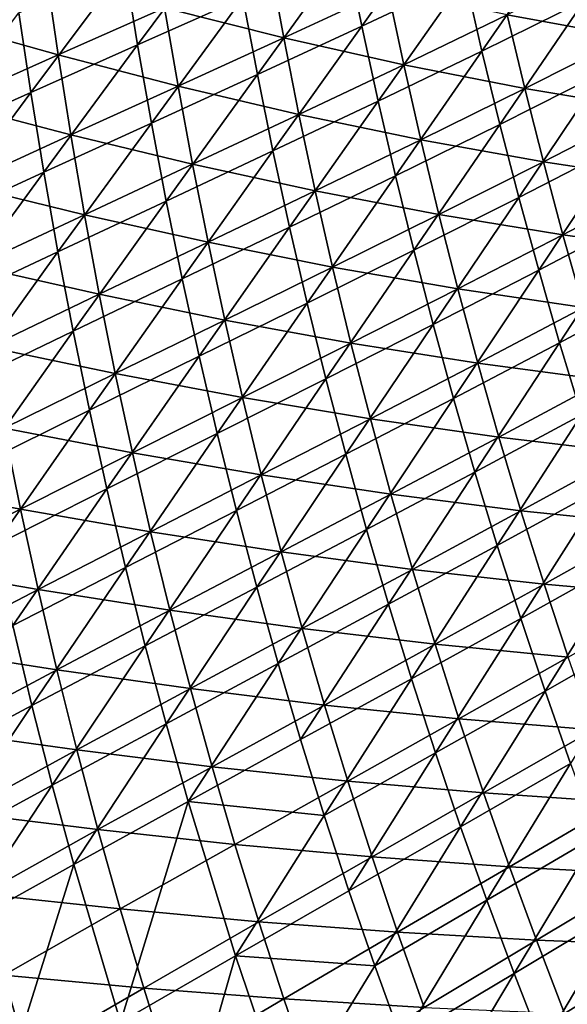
# Model space of a CAD drawing. Header units: metres. Extents: x 0 to 1400, y -1400 to 0.
# Tile 33 of 256: x 151 to 198, y -938 to -854. Entities that reach past the tile are written whole.
import ezdxf

# ---------------------------------------------------------------- set-up
doc = ezdxf.new("R2010")
doc.units = ezdxf.units.M

msp = doc.modelspace()

# ---------------------------------------------------------------- linework, layer by layer
at = {"layer": 'None'}
for points in [[(187.889465, -843.908386, -394.328583), (180.439438, -854.375427, -365.977417), (179.135239, -847.949524, -365.99765)], [(189.253189, -850.215393, -394.310333), (180.439438, -854.375427, -365.977417), (187.889465, -843.908386, -394.328583)], [(161.268875, -855.986938, -309.597565), (160.182373, -849.291443, -309.621643), (169.111542, -845.396118, -337.77597)], [(161.268875, -855.986938, -309.597565), (169.111542, -845.396118, -337.77597), (170.264709, -851.963684, -337.75354)], [(190.701065, -856.502502, -394.292328), (189.253189, -850.215393, -394.310333), (197.950287, -846.002014, -422.708099)], [(199.452103, -852.175842, -422.692719), (190.701065, -856.502502, -394.292328), (197.950287, -846.002014, -422.708099)], [(153.489838, -849.995483, -280.581177), (143.489853, -846.990906, -252.606033), (144.305969, -853.982605, -252.568161)], [(171.506714, -858.513855, -337.731476), (170.264709, -851.963684, -337.75354), (179.135239, -847.949524, -365.99765)], [(179.135239, -847.949524, -365.99765), (180.439438, -854.375427, -365.977417), (171.506714, -858.513855, -337.731476)], [(163.578873, -852.798523, -308.636566), (173.756439, -855.368774, -336.771851), (172.54718, -848.800842, -336.805359)], [(172.54718, -848.800842, -336.805359), (173.756439, -855.368774, -336.771851), (182.658127, -851.254211, -365.01474)], [(152.137192, -860.056091, -281.525543), (151.118668, -853.229126, -281.550781), (160.182373, -849.291443, -309.621643)], [(152.137192, -860.056091, -281.525543), (160.182373, -849.291443, -309.621643), (161.268875, -855.986938, -309.597565)], [(203.128296, -855.286011, -421.653503), (201.571136, -849.115723, -421.675873), (192.85405, -853.422729, -393.296387)], [(154.472412, -856.840637, -280.544159), (153.489838, -849.995483, -280.581177), (144.305969, -853.982605, -252.568161)], [(163.578873, -852.798523, -308.636566), (153.489838, -849.995483, -280.581177), (154.472412, -856.840637, -280.544159)], [(181.830261, -860.782104, -365.95752), (180.439438, -854.375427, -365.977417), (189.253189, -850.215393, -394.310333)], [(190.701065, -856.502502, -394.292328), (181.830261, -860.782104, -365.95752), (189.253189, -850.215393, -394.310333)], [(173.756439, -855.368774, -336.771851), (184.018616, -857.679382, -364.984314), (182.658127, -851.254211, -365.01474)], [(182.658127, -851.254211, -365.01474), (184.018616, -857.679382, -364.984314), (192.85405, -853.422729, -393.296387)], [(162.446686, -862.665771, -309.573883), (161.268875, -855.986938, -309.597565), (170.264709, -851.963684, -337.75354)], [(162.446686, -862.665771, -309.573883), (170.264709, -851.963684, -337.75354), (171.506714, -858.513855, -337.731476)], [(192.233215, -862.768738, -394.274597), (190.701065, -856.502502, -394.292328), (199.452103, -852.175842, -422.692719)], [(201.035721, -858.328369, -422.677521), (192.233215, -862.768738, -394.274597), (199.452103, -852.175842, -422.692719)], [(142.8591, -864.208191, -253.533447), (151.118668, -853.229126, -281.550781), (152.137192, -860.056091, -281.525543)], [(164.722931, -859.496582, -308.601196), (163.578873, -852.798523, -308.636566), (154.472412, -856.840637, -280.544159)], [(173.756439, -855.368774, -336.771851), (163.578873, -852.798523, -308.636566), (164.722931, -859.496582, -308.601196)], [(144.305969, -853.982605, -252.568161), (145.218994, -860.963318, -252.530731), (154.472412, -856.840637, -280.544159)], [(184.018616, -857.679382, -364.984314), (194.358398, -859.707886, -393.269897), (192.85405, -853.422729, -393.296387)], [(192.85405, -853.422729, -393.296387), (194.358398, -859.707886, -393.269897), (203.128296, -855.286011, -421.653503)], [(180.439438, -854.375427, -365.977417), (172.837875, -865.045471, -337.709808), (171.506714, -858.513855, -337.731476)], [(181.830261, -860.782104, -365.95752), (172.837875, -865.045471, -337.709808), (180.439438, -854.375427, -365.977417)], [(175.056107, -861.920349, -336.7388), (173.756439, -855.368774, -336.771851), (164.722931, -859.496582, -308.601196)], [(184.018616, -857.679382, -364.984314), (173.756439, -855.368774, -336.771851), (175.056107, -861.920349, -336.7388)], [(194.358398, -859.707886, -393.269897), (204.768433, -861.435425, -421.631531), (203.128296, -855.286011, -421.653503)], [(153.249496, -866.867249, -281.500732), (152.137192, -860.056091, -281.525543), (161.268875, -855.986938, -309.597565)], [(153.249496, -866.867249, -281.500732), (161.268875, -855.986938, -309.597565), (162.446686, -862.665771, -309.573883)], [(183.307922, -867.168396, -365.937958), (181.830261, -860.782104, -365.95752), (190.701065, -856.502502, -394.292328)], [(192.233215, -862.768738, -394.274597), (183.307922, -867.168396, -365.937958), (190.701065, -856.502502, -394.292328)], [(145.218994, -860.963318, -252.530731), (155.550003, -863.672485, -280.507599), (154.472412, -856.840637, -280.544159)], [(154.472412, -856.840637, -280.544159), (155.550003, -863.672485, -280.507599), (164.722931, -859.496582, -308.601196)], [(185.467117, -864.08606, -364.954346), (184.018616, -857.679382, -364.984314), (175.056107, -861.920349, -336.7388)], [(194.358398, -859.707886, -393.269897), (184.018616, -857.679382, -364.984314), (185.467117, -864.08606, -364.954346)], [(163.716202, -869.326843, -309.550629), (162.446686, -862.665771, -309.573883), (171.506714, -858.513855, -337.731476)], [(171.506714, -858.513855, -337.731476), (172.837875, -865.045471, -337.709808), (163.716202, -869.326843, -309.550629)], [(193.849792, -869.012939, -394.25708), (192.233215, -862.768738, -394.274597), (201.035721, -858.328369, -422.677521)], [(202.701187, -864.458435, -422.662476), (193.849792, -869.012939, -394.25708), (201.035721, -858.328369, -422.677521)], [(155.550003, -863.672485, -280.507599), (165.95993, -866.179138, -308.566284), (164.722931, -859.496582, -308.601196)], [(164.722931, -859.496582, -308.601196), (165.95993, -866.179138, -308.566284), (175.056107, -861.920349, -336.7388)], [(195.948227, -865.972595, -393.243805), (194.358398, -859.707886, -393.269897), (185.467117, -864.08606, -364.954346)], [(204.768433, -861.435425, -421.631531), (194.358398, -859.707886, -393.269897), (195.948227, -865.972595, -393.243805)], [(143.905319, -871.154236, -253.508179), (142.8591, -864.208191, -253.533447), (152.137192, -860.056091, -281.525543)], [(143.905319, -871.154236, -253.508179), (152.137192, -860.056091, -281.525543), (153.249496, -866.867249, -281.500732)], [(174.258484, -871.557373, -337.688538), (172.837875, -865.045471, -337.709808), (181.830261, -860.782104, -365.95752)], [(183.307922, -867.168396, -365.937958), (174.258484, -871.557373, -337.688538), (181.830261, -860.782104, -365.95752)], [(155.550003, -863.672485, -280.507599), (145.218994, -860.963318, -252.530731), (146.229538, -867.931763, -252.49379)], [(206.491455, -867.562622, -421.609955), (204.768433, -861.435425, -421.631531), (195.948227, -865.972595, -393.243805)], [(165.95993, -866.179138, -308.566284), (176.44635, -868.454102, -336.706268), (175.056107, -861.920349, -336.7388)], [(175.056107, -861.920349, -336.7388), (176.44635, -868.454102, -336.706268), (185.467117, -864.08606, -364.954346)], [(154.4561, -873.661316, -281.476318), (153.249496, -866.867249, -281.500732), (162.446686, -862.665771, -309.573883)], [(154.4561, -873.661316, -281.476318), (162.446686, -862.665771, -309.573883), (163.716202, -869.326843, -309.550629)], [(184.872665, -873.533203, -365.918762), (183.307922, -867.168396, -365.937958), (192.233215, -862.768738, -394.274597)], [(193.849792, -869.012939, -394.25708), (184.872665, -873.533203, -365.918762), (192.233215, -862.768738, -394.274597)], [(156.723114, -870.489746, -280.471588), (155.550003, -863.672485, -280.507599), (146.229538, -867.931763, -252.49379)], [(165.95993, -866.179138, -308.566284), (155.550003, -863.672485, -280.507599), (156.723114, -870.489746, -280.471588)], [(176.44635, -868.454102, -336.706268), (187.003662, -870.472778, -364.924866), (185.467117, -864.08606, -364.954346)], [(185.467117, -864.08606, -364.954346), (187.003662, -870.472778, -364.924866), (195.948227, -865.972595, -393.243805)], [(172.837875, -865.045471, -337.709808), (165.07782, -875.968872, -309.527771), (163.716202, -869.326843, -309.550629)], [(174.258484, -871.557373, -337.688538), (165.07782, -875.968872, -309.527771), (172.837875, -865.045471, -337.709808)], [(195.550934, -875.234009, -394.239868), (193.849792, -869.012939, -394.25708), (202.701187, -864.458435, -422.662476)], [(204.448578, -870.564941, -422.647583), (195.550934, -875.234009, -394.239868), (202.701187, -864.458435, -422.662476)], [(167.290115, -872.844727, -308.531921), (165.95993, -866.179138, -308.566284), (156.723114, -870.489746, -280.471588)], [(176.44635, -868.454102, -336.706268), (165.95993, -866.179138, -308.566284), (167.290115, -872.844727, -308.531921)], [(187.003662, -870.472778, -364.924866), (197.623535, -872.215576, -393.218201), (195.948227, -865.972595, -393.243805)], [(195.948227, -865.972595, -393.243805), (197.623535, -872.215576, -393.218201), (206.491455, -867.562622, -421.609955)], [(145.048416, -878.084045, -253.483307), (143.905319, -871.154236, -253.508179), (153.249496, -866.867249, -281.500732)], [(145.048416, -878.084045, -253.483307), (153.249496, -866.867249, -281.500732), (154.4561, -873.661316, -281.476318)], [(175.76886, -878.04834, -337.667664), (174.258484, -871.557373, -337.688538), (183.307922, -867.168396, -365.937958)], [(184.872665, -873.533203, -365.918762), (175.76886, -878.04834, -337.667664), (183.307922, -867.168396, -365.937958)], [(197.623535, -872.215576, -393.218201), (208.297256, -873.666504, -421.588776), (206.491455, -867.562622, -421.609955)], [(146.229538, -867.931763, -252.49379), (147.33815, -874.886414, -252.457367), (156.723114, -870.489746, -280.471588)], [(177.927307, -874.968628, -336.674255), (176.44635, -868.454102, -336.706268), (167.290115, -872.844727, -308.531921)], [(187.003662, -870.472778, -364.924866), (176.44635, -868.454102, -336.706268), (177.927307, -874.968628, -336.674255)], [(186.524689, -879.875366, -365.899902), (184.872665, -873.533203, -365.918762), (193.849792, -869.012939, -394.25708)], [(195.550934, -875.234009, -394.239868), (186.524689, -879.875366, -365.899902), (193.849792, -869.012939, -394.25708)], [(155.757477, -880.437073, -281.452332), (154.4561, -873.661316, -281.476318), (163.716202, -869.326843, -309.550629)], [(163.716202, -869.326843, -309.550629), (165.07782, -875.968872, -309.527771), (155.757477, -880.437073, -281.452332)], [(147.33815, -874.886414, -252.457367), (157.99205, -877.290833, -280.436096), (156.723114, -870.489746, -280.471588)], [(156.723114, -870.489746, -280.471588), (157.99205, -877.290833, -280.436096), (167.290115, -872.844727, -308.531921)], [(188.628357, -876.838318, -364.895905), (187.003662, -870.472778, -364.924866), (177.927307, -874.968628, -336.674255)], [(197.623535, -872.215576, -393.218201), (187.003662, -870.472778, -364.924866), (188.628357, -876.838318, -364.895905)], [(197.336792, -881.430847, -394.2229), (195.550934, -875.234009, -394.239868), (204.448578, -870.564941, -422.647583)], [(206.277969, -876.646973, -422.632874), (197.336792, -881.430847, -394.2229), (204.448578, -870.564941, -422.647583)], [(166.531937, -882.590637, -309.505371), (165.07782, -875.968872, -309.527771), (174.258484, -871.557373, -337.688538)], [(175.76886, -878.04834, -337.667664), (166.531937, -882.590637, -309.505371), (174.258484, -871.557373, -337.688538)], [(199.384277, -878.435547, -393.193054), (197.623535, -872.215576, -393.218201), (188.628357, -876.838318, -364.895905)], [(208.297256, -873.666504, -421.588776), (197.623535, -872.215576, -393.218201), (199.384277, -878.435547, -393.193054)], [(157.99205, -877.290833, -280.436096), (168.713715, -879.49176, -308.498108), (167.290115, -872.844727, -308.531921)], [(167.290115, -872.844727, -308.531921), (168.713715, -879.49176, -308.498108), (177.927307, -874.968628, -336.674255)], [(146.288971, -884.996155, -253.458862), (145.048416, -878.084045, -253.483307), (154.4561, -873.661316, -281.476318)], [(146.288971, -884.996155, -253.458862), (154.4561, -873.661316, -281.476318), (155.757477, -880.437073, -281.452332)], [(177.369308, -884.517273, -337.647217), (175.76886, -878.04834, -337.667664), (184.872665, -873.533203, -365.918762)], [(186.524689, -879.875366, -365.899902), (177.369308, -884.517273, -337.647217), (184.872665, -873.533203, -365.918762)], [(157.99205, -877.290833, -280.436096), (147.33815, -874.886414, -252.457367), (148.545258, -881.825745, -252.421448)], [(168.713715, -879.49176, -308.498108), (179.499115, -881.462524, -336.642761), (177.927307, -874.968628, -336.674255)], [(177.927307, -874.968628, -336.674255), (179.499115, -881.462524, -336.642761), (188.628357, -876.838318, -364.895905)], [(165.07782, -875.968872, -309.527771), (157.154114, -887.193237, -281.428802), (155.757477, -880.437073, -281.452332)], [(166.531937, -882.590637, -309.505371), (157.154114, -887.193237, -281.428802), (165.07782, -875.968872, -309.527771)], [(188.264236, -886.193787, -365.881409), (186.524689, -879.875366, -365.899902), (195.550934, -875.234009, -394.239868)], [(197.336792, -881.430847, -394.2229), (188.264236, -886.193787, -365.881409), (195.550934, -875.234009, -394.239868)], [(199.207489, -887.602478, -394.206238), (197.336792, -881.430847, -394.2229), (206.277969, -876.646973, -422.632874)], [(159.357117, -884.074097, -280.401123), (157.99205, -877.290833, -280.436096), (148.545258, -881.825745, -252.421448)], [(168.713715, -879.49176, -308.498108), (157.99205, -877.290833, -280.436096), (159.357117, -884.074097, -280.401123)], [(179.499115, -881.462524, -336.642761), (190.341232, -883.181274, -364.867432), (188.628357, -876.838318, -364.895905)], [(188.628357, -876.838318, -364.895905), (190.341232, -883.181274, -364.867432), (199.384277, -878.435547, -393.193054)], [(168.078964, -889.190918, -309.483429), (166.531937, -882.590637, -309.505371), (175.76886, -878.04834, -337.667664)], [(177.369308, -884.517273, -337.647217), (168.078964, -889.190918, -309.483429), (175.76886, -878.04834, -337.667664)], [(190.341232, -883.181274, -364.867432), (201.230453, -884.631226, -393.168396), (199.384277, -878.435547, -393.193054)], [(170.230957, -886.118774, -308.464844), (168.713715, -879.49176, -308.498108), (159.357117, -884.074097, -280.401123)], [(179.499115, -881.462524, -336.642761), (168.713715, -879.49176, -308.498108), (170.230957, -886.118774, -308.464844)], [(179.06015, -890.962891, -337.627167), (177.369308, -884.517273, -337.647217), (186.524689, -879.875366, -365.899902)], [(188.264236, -886.193787, -365.881409), (179.06015, -890.962891, -337.627167), (186.524689, -879.875366, -365.899902)], [(147.627579, -891.889343, -253.434845), (146.288971, -884.996155, -253.458862), (155.757477, -880.437073, -281.452332)], [(155.757477, -880.437073, -281.452332), (157.154114, -887.193237, -281.428802), (147.627579, -891.889343, -253.434845)], [(148.545258, -881.825745, -252.421448), (149.851257, -888.747986, -252.386093), (159.357117, -884.074097, -280.401123)], [(181.161942, -887.934326, -336.611816), (179.499115, -881.462524, -336.642761), (170.230957, -886.118774, -308.464844)], [(190.341232, -883.181274, -364.867432), (179.499115, -881.462524, -336.642761), (181.161942, -887.934326, -336.611816)], [(190.091522, -892.487305, -365.863281), (188.264236, -886.193787, -365.881409), (197.336792, -881.430847, -394.2229)], [(199.207489, -887.602478, -394.206238), (190.091522, -892.487305, -365.863281), (197.336792, -881.430847, -394.2229)], [(158.646515, -893.928589, -281.405731), (157.154114, -887.193237, -281.428802), (166.531937, -882.590637, -309.505371)], [(168.078964, -889.190918, -309.483429), (158.646515, -893.928589, -281.405731), (166.531937, -882.590637, -309.505371)], [(192.142349, -889.500305, -364.839508), (190.341232, -883.181274, -364.867432), (181.161942, -887.934326, -336.611816)], [(201.230453, -884.631226, -393.168396), (190.341232, -883.181274, -364.867432), (192.142349, -889.500305, -364.839508)], [(149.851257, -888.747986, -252.386093), (160.818665, -890.837952, -280.36676), (159.357117, -884.074097, -280.401123)], [(159.357117, -884.074097, -280.401123), (160.818665, -890.837952, -280.36676), (170.230957, -886.118774, -308.464844)], [(169.719299, -895.768555, -309.461914), (168.078964, -889.190918, -309.483429), (177.369308, -884.517273, -337.647217)], [(179.06015, -890.962891, -337.627167), (169.719299, -895.768555, -309.461914), (177.369308, -884.517273, -337.647217)], [(203.162048, -890.801331, -393.144257), (201.230453, -884.631226, -393.168396), (192.142349, -889.500305, -364.839508)], [(160.818665, -890.837952, -280.36676), (171.842072, -892.724182, -308.432159), (170.230957, -886.118774, -308.464844)], [(170.230957, -886.118774, -308.464844), (171.842072, -892.724182, -308.432159), (181.161942, -887.934326, -336.611816)], [(180.84169, -897.384155, -337.607574), (179.06015, -890.962891, -337.627167), (188.264236, -886.193787, -365.881409)], [(190.091522, -892.487305, -365.863281), (180.84169, -897.384155, -337.607574), (188.264236, -886.193787, -365.881409)], [(157.154114, -887.193237, -281.428802), (149.064819, -898.762268, -253.411285), (147.627579, -891.889343, -253.434845)], [(158.646515, -893.928589, -281.405731), (149.064819, -898.762268, -253.411285), (157.154114, -887.193237, -281.428802)], [(192.006775, -898.754883, -365.845551), (190.091522, -892.487305, -365.863281), (199.207489, -887.602478, -394.206238)], [(201.163208, -893.747681, -394.18985), (192.006775, -898.754883, -365.845551), (199.207489, -887.602478, -394.206238)], [(171.842072, -892.724182, -308.432159), (182.915894, -894.382568, -336.581482), (181.161942, -887.934326, -336.611816)], [(181.161942, -887.934326, -336.611816), (182.915894, -894.382568, -336.581482), (192.142349, -889.500305, -364.839508)], [(140.189911, -893.545715, -224.45578), (151.256561, -895.651367, -252.351303), (149.851257, -888.747986, -252.386093)], [(149.851257, -888.747986, -252.386093), (151.256561, -895.651367, -252.351303), (160.818665, -890.837952, -280.36676)], [(160.235168, -900.641785, -281.383087), (158.646515, -893.928589, -281.405731), (168.078964, -889.190918, -309.483429)], [(169.719299, -895.768555, -309.461914), (160.235168, -900.641785, -281.383087), (168.078964, -889.190918, -309.483429)], [(182.915894, -894.382568, -336.581482), (194.031784, -895.794067, -364.812134), (192.142349, -889.500305, -364.839508)], [(192.142349, -889.500305, -364.839508), (194.031784, -895.794067, -364.812134), (203.162048, -890.801331, -393.144257)], [(151.256561, -895.651367, -252.351303), (162.376968, -897.58075, -280.332977), (160.818665, -890.837952, -280.36676)], [(160.818665, -890.837952, -280.36676), (162.376968, -897.58075, -280.332977), (171.842072, -892.724182, -308.432159)], [(171.453323, -902.322266, -309.440887), (169.719299, -895.768555, -309.461914), (179.06015, -890.962891, -337.627167)], [(180.84169, -897.384155, -337.607574), (171.453323, -902.322266, -309.440887), (179.06015, -890.962891, -337.627167)], [(194.031784, -895.794067, -364.812134), (205.179031, -896.94458, -393.120636), (203.162048, -890.801331, -393.144257)], [(162.376968, -897.58075, -280.332977), (173.547287, -899.306519, -308.400055), (171.842072, -892.724182, -308.432159)], [(171.842072, -892.724182, -308.432159), (173.547287, -899.306519, -308.400055), (182.915894, -894.382568, -336.581482)], [(182.714233, -903.779846, -337.58844), (180.84169, -897.384155, -337.607574), (190.091522, -892.487305, -365.863281)], [(192.006775, -898.754883, -365.845551), (182.714233, -903.779846, -337.58844), (190.091522, -892.487305, -365.863281)], [(140.189911, -893.545715, -224.45578), (141.539047, -900.590271, -224.42131), (151.256561, -895.651367, -252.351303)], [(150.601288, -905.613647, -253.388184), (149.064819, -898.762268, -253.411285), (158.646515, -893.928589, -281.405731)], [(160.235168, -900.641785, -281.383087), (150.601288, -905.613647, -253.388184), (158.646515, -893.928589, -281.405731)], [(173.547287, -899.306519, -308.400055), (184.761139, -900.805908, -336.551697), (182.915894, -894.382568, -336.581482)], [(182.915894, -894.382568, -336.581482), (184.761139, -900.805908, -336.551697), (194.031784, -895.794067, -364.812134)], [(194.010208, -904.995239, -365.828217), (192.006775, -898.754883, -365.845551), (201.163208, -893.747681, -394.18985)], [(203.204041, -899.865479, -394.173767), (194.010208, -904.995239, -365.828217), (201.163208, -893.747681, -394.18985)], [(141.539047, -900.590271, -224.42131), (152.761566, -902.534241, -252.317108), (151.256561, -895.651367, -252.351303)], [(151.256561, -895.651367, -252.351303), (152.761566, -902.534241, -252.317108), (162.376968, -897.58075, -280.332977)], [(161.920578, -907.331543, -281.360962), (160.235168, -900.641785, -281.383087), (169.719299, -895.768555, -309.461914)], [(171.453323, -902.322266, -309.440887), (161.920578, -907.331543, -281.360962), (169.719299, -895.768555, -309.461914)], [(184.761139, -900.805908, -336.551697), (196.009583, -902.061157, -364.785339), (194.031784, -895.794067, -364.812134)], [(194.031784, -895.794067, -364.812134), (196.009583, -902.061157, -364.785339), (205.179031, -896.94458, -393.120636)], [(196.009583, -902.061157, -364.785339), (207.281403, -903.059814, -393.097534), (205.179031, -896.94458, -393.120636)], [(152.761566, -902.534241, -252.317108), (164.032379, -904.300903, -280.299805), (162.376968, -897.58075, -280.332977)], [(162.376968, -897.58075, -280.332977), (164.032379, -904.300903, -280.299805), (173.547287, -899.306519, -308.400055)], [(173.281464, -908.85083, -309.420319), (171.453323, -902.322266, -309.440887), (180.84169, -897.384155, -337.607574)], [(182.714233, -903.779846, -337.58844), (173.281464, -908.85083, -309.420319), (180.84169, -897.384155, -337.607574)], [(164.032379, -904.300903, -280.299805), (175.346817, -905.864258, -308.368591), (173.547287, -899.306519, -308.400055)], [(173.547287, -899.306519, -308.400055), (175.346817, -905.864258, -308.368591), (184.761139, -900.805908, -336.551697)], [(184.678085, -910.148804, -337.569733), (182.714233, -903.779846, -337.58844), (192.006775, -898.754883, -365.845551)], [(194.010208, -904.995239, -365.828217), (184.678085, -910.148804, -337.569733), (192.006775, -898.754883, -365.845551)], [(196.101868, -911.207336, -365.81131), (194.010208, -904.995239, -365.828217), (203.204041, -899.865479, -394.173767)], [(205.329987, -905.954651, -394.15802), (196.101868, -911.207336, -365.81131), (203.204041, -899.865479, -394.173767)], [(141.539047, -900.590271, -224.42131), (142.990799, -907.614807, -224.387421), (152.761566, -902.534241, -252.317108)], [(152.237549, -912.442078, -253.365555), (150.601288, -905.613647, -253.388184), (160.235168, -900.641785, -281.383087)], [(161.920578, -907.331543, -281.360962), (152.237549, -912.442078, -253.365555), (160.235168, -900.641785, -281.383087)], [(175.346817, -905.864258, -308.368591), (186.697815, -907.20282, -336.522552), (184.761139, -900.805908, -336.551697)], [(184.761139, -900.805908, -336.551697), (186.697815, -907.20282, -336.522552), (196.009583, -902.061157, -364.785339)], [(186.697815, -907.20282, -336.522552), (198.075806, -908.300354, -364.759125), (196.009583, -902.061157, -364.785339)], [(196.009583, -902.061157, -364.785339), (198.075806, -908.300354, -364.759125), (207.281403, -903.059814, -393.097534)], [(142.990799, -907.614807, -224.387421), (154.366669, -909.394836, -252.283524), (152.761566, -902.534241, -252.317108)], [(152.761566, -902.534241, -252.317108), (154.366669, -909.394836, -252.283524), (164.032379, -904.300903, -280.299805)], [(163.703201, -913.996704, -281.339294), (161.920578, -907.331543, -281.360962), (171.453323, -902.322266, -309.440887)], [(173.281464, -908.85083, -309.420319), (163.703201, -913.996704, -281.339294), (171.453323, -902.322266, -309.440887)], [(154.366669, -909.394836, -252.283524), (165.785187, -910.996765, -280.267273), (164.032379, -904.300903, -280.299805)], [(164.032379, -904.300903, -280.299805), (165.785187, -910.996765, -280.267273), (175.346817, -905.864258, -308.368591)], [(175.204102, -915.353088, -309.400238), (173.281464, -908.85083, -309.420319), (182.714233, -903.779846, -337.58844)], [(184.678085, -910.148804, -337.569733), (175.204102, -915.353088, -309.400238), (182.714233, -903.779846, -337.58844)], [(186.733368, -916.489746, -337.551514), (184.678085, -910.148804, -337.569733), (194.010208, -904.995239, -365.828217)], [(196.101868, -911.207336, -365.81131), (186.733368, -916.489746, -337.551514), (194.010208, -904.995239, -365.828217)], [(152.237549, -912.442078, -253.365555), (142.39888, -917.683533, -225.453812), (150.601288, -905.613647, -253.388184)], [(165.785187, -910.996765, -280.267273), (177.240906, -912.395813, -308.337769), (175.346817, -905.864258, -308.368591)], [(175.346817, -905.864258, -308.368591), (177.240906, -912.395813, -308.337769), (186.697815, -907.20282, -336.522552)], [(198.281464, -917.389832, -365.794769), (196.101868, -911.207336, -365.81131), (205.329987, -905.954651, -394.15802)], [(142.990799, -907.614807, -224.387421), (144.545685, -914.617432, -224.354141), (154.366669, -909.394836, -252.283524)], [(153.974213, -919.246338, -253.343399), (152.237549, -912.442078, -253.365555), (161.920578, -907.331543, -281.360962)], [(163.703201, -913.996704, -281.339294), (153.974213, -919.246338, -253.343399), (161.920578, -907.331543, -281.360962)], [(177.240906, -912.395813, -308.337769), (188.726059, -913.57196, -336.494049), (186.697815, -907.20282, -336.522552)], [(186.697815, -907.20282, -336.522552), (188.726059, -913.57196, -336.494049), (198.075806, -908.300354, -364.759125)], [(188.726059, -913.57196, -336.494049), (200.230499, -914.510559, -364.733521), (198.075806, -908.300354, -364.759125)], [(144.545685, -914.617432, -224.354141), (156.072281, -916.231506, -252.250565), (154.366669, -909.394836, -252.283524)], [(154.366669, -909.394836, -252.283524), (156.072281, -916.231506, -252.250565), (165.785187, -910.996765, -280.267273)], [(165.583572, -920.635986, -281.318146), (163.703201, -913.996704, -281.339294), (173.281464, -908.85083, -309.420319)], [(175.204102, -915.353088, -309.400238), (165.583572, -920.635986, -281.318146), (173.281464, -908.85083, -309.420319)], [(177.221405, -921.827698, -309.380676), (175.204102, -915.353088, -309.400238), (184.678085, -910.148804, -337.569733)], [(186.733368, -916.489746, -337.551514), (177.221405, -921.827698, -309.380676), (184.678085, -910.148804, -337.569733)], [(156.072281, -916.231506, -252.250565), (167.635712, -917.666748, -280.235382), (165.785187, -910.996765, -280.267273)], [(165.785187, -910.996765, -280.267273), (167.635712, -917.666748, -280.235382), (177.240906, -912.395813, -308.337769)], [(188.879822, -922.80127, -337.533752), (186.733368, -916.489746, -337.551514), (196.101868, -911.207336, -365.81131)], [(198.281464, -917.389832, -365.794769), (188.879822, -922.80127, -337.533752), (196.101868, -911.207336, -365.81131)], [(144.089676, -924.628357, -225.432007), (142.39888, -917.683533, -225.453812), (152.237549, -912.442078, -253.365555)], [(153.974213, -919.246338, -253.343399), (144.089676, -924.628357, -225.432007), (152.237549, -912.442078, -253.365555)], [(167.635712, -917.666748, -280.235382), (179.229752, -918.899841, -308.307617), (177.240906, -912.395813, -308.337769)], [(177.240906, -912.395813, -308.337769), (179.229752, -918.899841, -308.307617), (188.726059, -913.57196, -336.494049)], [(179.229752, -918.899841, -308.307617), (190.845963, -919.91217, -336.466187), (188.726059, -913.57196, -336.494049)], [(188.726059, -913.57196, -336.494049), (190.845963, -919.91217, -336.466187), (200.230499, -914.510559, -364.733521)], [(144.545685, -914.617432, -224.354141), (146.204163, -921.596375, -224.321472), (156.072281, -916.231506, -252.250565)], [(155.811844, -926.025085, -253.321747), (153.974213, -919.246338, -253.343399), (163.703201, -913.996704, -281.339294)], [(165.583572, -920.635986, -281.318146), (155.811844, -926.025085, -253.321747), (163.703201, -913.996704, -281.339294)], [(190.845963, -919.91217, -336.466187), (202.473679, -920.690674, -364.708557), (200.230499, -914.510559, -364.733521)], [(165.583572, -920.635986, -281.318146), (175.204102, -915.353088, -309.400238), (177.221405, -921.827698, -309.380676)], [(146.204163, -921.596375, -224.321472), (157.878784, -923.04248, -252.218277), (156.072281, -916.231506, -252.250565)], [(156.072281, -916.231506, -252.250565), (157.878784, -923.04248, -252.218277), (167.635712, -917.666748, -280.235382)], [(179.333206, -928.273132, -309.361603), (177.221405, -921.827698, -309.380676), (186.733368, -916.489746, -337.551514)], [(188.879822, -922.80127, -337.533752), (179.333206, -928.273132, -309.361603), (186.733368, -916.489746, -337.551514)], [(157.878784, -923.04248, -252.218277), (169.584244, -924.309326, -280.204193), (167.635712, -917.666748, -280.235382)], [(167.635712, -917.666748, -280.235382), (169.584244, -924.309326, -280.204193), (179.229752, -918.899841, -308.307617)], [(191.117233, -929.08197, -337.516449), (188.879822, -922.80127, -337.533752), (198.281464, -917.389832, -365.794769)], [(200.548721, -923.541443, -365.778687), (191.117233, -929.08197, -337.516449), (198.281464, -917.389832, -365.794769)], [(169.584244, -924.309326, -280.204193), (181.313538, -925.374939, -308.278137), (179.229752, -918.899841, -308.307617)], [(179.229752, -918.899841, -308.307617), (181.313538, -925.374939, -308.278137), (190.845963, -919.91217, -336.466187)], [(145.884689, -931.547974, -225.410675), (144.089676, -924.628357, -225.432007), (153.974213, -919.246338, -253.343399)], [(155.811844, -926.025085, -253.321747), (145.884689, -931.547974, -225.410675), (153.974213, -919.246338, -253.343399)], [(181.313538, -925.374939, -308.278137), (193.057632, -926.22229, -336.438965), (190.845963, -919.91217, -336.466187)], [(190.845963, -919.91217, -336.466187), (193.057632, -926.22229, -336.438965), (202.473679, -920.690674, -364.708557)], [(159.790909, -939.499695, -253.279953), (155.811844, -926.025085, -253.321747), (165.583572, -920.635986, -281.318146)], [(169.638092, -933.830811, -281.277344), (159.790909, -939.499695, -253.279953), (165.583572, -920.635986, -281.318146)], [(169.638092, -933.830811, -281.277344), (165.583572, -920.635986, -281.318146), (177.221405, -921.827698, -309.380676)], [(193.057632, -926.22229, -336.438965), (204.805374, -926.839722, -364.684204), (202.473679, -920.690674, -364.708557)], [(146.204163, -921.596375, -224.321472), (147.966736, -928.549805, -224.289444), (157.878784, -923.04248, -252.218277)], [(179.333206, -928.273132, -309.361603), (169.638092, -933.830811, -281.277344), (177.221405, -921.827698, -309.380676)], [(147.966736, -928.549805, -224.289444), (159.786591, -929.826111, -252.186676), (157.878784, -923.04248, -252.218277)], [(157.878784, -923.04248, -252.218277), (159.786591, -929.826111, -252.186676), (169.584244, -924.309326, -280.204193)], [(181.539307, -934.687744, -309.343048), (179.333206, -928.273132, -309.361603), (188.879822, -922.80127, -337.533752)], [(191.117233, -929.08197, -337.516449), (181.539307, -934.687744, -309.343048), (188.879822, -922.80127, -337.533752)], [(193.445328, -935.330444, -337.499664), (191.117233, -929.08197, -337.516449), (200.548721, -923.541443, -365.778687)], [(202.903351, -929.66095, -365.763), (193.445328, -935.330444, -337.499664), (200.548721, -923.541443, -365.778687)], [(159.786591, -929.826111, -252.186676), (171.631058, -930.922974, -280.173676), (169.584244, -924.309326, -280.204193)], [(169.584244, -924.309326, -280.204193), (171.631058, -930.922974, -280.173676), (181.313538, -925.374939, -308.278137)], [(171.631058, -930.922974, -280.173676), (183.492447, -931.819824, -308.249359), (181.313538, -925.374939, -308.278137)], [(181.313538, -925.374939, -308.278137), (183.492447, -931.819824, -308.249359), (193.057632, -926.22229, -336.438965)], [(149.788528, -945.304993, -225.369522), (145.884689, -931.547974, -225.410675), (155.811844, -926.025085, -253.321747)], [(159.790909, -939.499695, -253.279953), (149.788528, -945.304993, -225.369522), (155.811844, -926.025085, -253.321747)], [(183.492447, -931.819824, -308.249359), (195.36116, -932.50116, -336.412476), (193.057632, -926.22229, -336.438965)], [(193.057632, -926.22229, -336.438965), (195.36116, -932.50116, -336.412476), (204.805374, -926.839722, -364.684204)], [(195.36116, -932.50116, -336.412476), (207.225601, -932.956482, -364.660522), (204.805374, -926.839722, -364.684204)], [(147.966736, -928.549805, -224.289444), (149.833878, -935.476013, -224.258087), (159.786591, -929.826111, -252.186676)], [(179.333206, -928.273132, -309.361603), (181.539307, -934.687744, -309.343048), (169.638092, -933.830811, -281.277344)], [(149.833878, -935.476013, -224.258087), (161.79599, -936.580933, -252.155762), (159.786591, -929.826111, -252.186676)], [(159.786591, -929.826111, -252.186676), (161.79599, -936.580933, -252.155762), (171.631058, -930.922974, -280.173676)], [(183.839493, -941.070129, -309.325012), (181.539307, -934.687744, -309.343048), (191.117233, -929.08197, -337.516449)], [(193.445328, -935.330444, -337.499664), (183.839493, -941.070129, -309.325012), (191.117233, -929.08197, -337.516449)], [(195.863861, -941.545349, -337.483368), (193.445328, -935.330444, -337.499664), (202.903351, -929.66095, -365.763)], [(205.345047, -935.747009, -365.747772), (195.863861, -941.545349, -337.483368), (202.903351, -929.66095, -365.763)], [(161.79599, -936.580933, -252.155762), (173.776352, -937.506409, -280.14389), (171.631058, -930.922974, -280.173676)], [(171.631058, -930.922974, -280.173676), (173.776352, -937.506409, -280.14389), (183.492447, -931.819824, -308.249359)], [(173.776352, -937.506409, -280.14389), (185.766617, -938.233337, -308.221313), (183.492447, -931.819824, -308.249359)], [(183.492447, -931.819824, -308.249359), (185.766617, -938.233337, -308.221313), (195.36116, -932.50116, -336.412476)], [(185.766617, -938.233337, -308.221313), (197.756607, -938.747498, -336.386658), (195.36116, -932.50116, -336.412476)], [(195.36116, -932.50116, -336.412476), (197.756607, -938.747498, -336.386658), (207.225601, -932.956482, -364.660522)], [(197.756607, -938.747498, -336.386658), (209.734222, -939.039612, -364.637482), (207.225601, -932.956482, -364.660522)], [(164.174362, -952.851624, -253.24028), (159.790909, -939.499695, -253.279953), (169.638092, -933.830811, -281.277344)], [(174.083344, -946.902893, -281.238678), (164.174362, -952.851624, -253.24028), (169.638092, -933.830811, -281.277344)], [(181.539307, -934.687744, -309.343048), (174.083344, -946.902893, -281.238678), (169.638092, -933.830811, -281.277344)], [(183.839493, -941.070129, -309.325012), (174.083344, -946.902893, -281.238678), (181.539307, -934.687744, -309.343048)], [(139.723343, -941.284668, -196.421707), (151.805954, -942.373291, -224.227432), (149.833878, -935.476013, -224.258087)], [(149.833878, -935.476013, -224.258087), (151.805954, -942.373291, -224.227432), (161.79599, -936.580933, -252.155762)], [(186.233551, -947.418701, -309.307495), (183.839493, -941.070129, -309.325012), (193.445328, -935.330444, -337.499664)], [(195.863861, -941.545349, -337.483368), (186.233551, -947.418701, -309.307495), (193.445328, -935.330444, -337.499664)], [(198.372589, -947.72522, -337.467529), (195.863861, -941.545349, -337.483368), (205.345047, -935.747009, -365.747772)], [(151.805954, -942.373291, -224.227432), (163.907318, -943.305359, -252.125565), (161.79599, -936.580933, -252.155762)], [(161.79599, -936.580933, -252.155762), (163.907318, -943.305359, -252.125565), (173.776352, -937.506409, -280.14389)], [(163.907318, -943.305359, -252.125565), (176.020401, -944.058228, -280.114868), (173.776352, -937.506409, -280.14389)], [(173.776352, -937.506409, -280.14389), (176.020401, -944.058228, -280.114868), (185.766617, -938.233337, -308.221313)]]:
    msp.add_3dface(points, dxfattribs=at)

doc.saveas('drawing.dxf')
